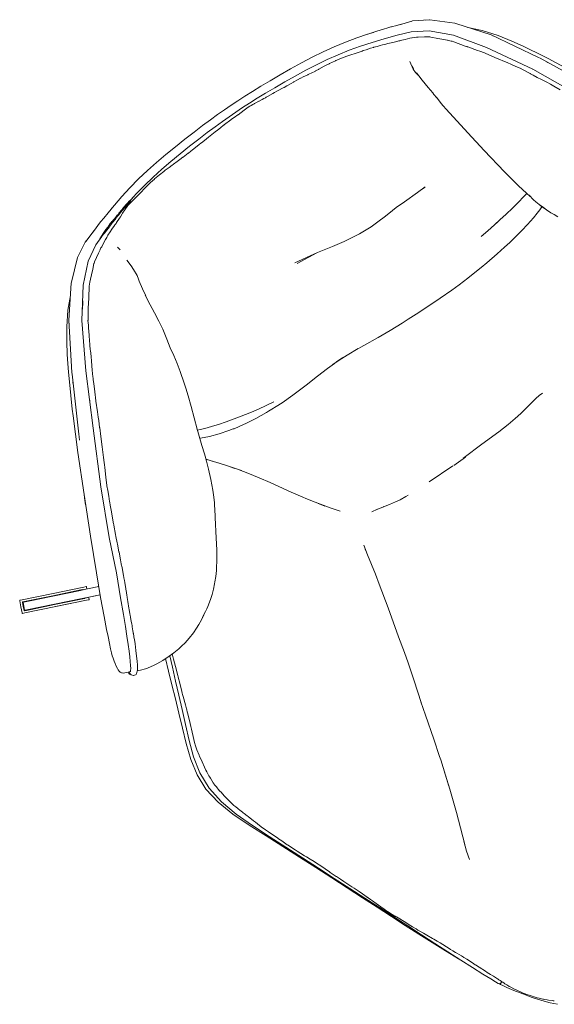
# Model space of a CAD drawing. Header units: millimetres. Extents: x -3388 to 301539, y -5590 to 54660.
# Tile 93 of 216: x 45390 to 45887, y 39979 to 40893. Entities that reach past the tile are written whole.
import ezdxf

# ---------------------------------------------------------------- set-up
doc = ezdxf.new("R2010")
doc.units = ezdxf.units.MM
doc.layers.add('G-IMPT', color=8, linetype='Continuous', lineweight=9)

# ---------------------------------------------------------------- blocks, each defined once
blk = doc.blocks.new('70_oth_wp_oorfauteuil - TakeALine_TK389_plattegrond_dwg-776754-4e verdieping - bouwdeel 3_ 4_ 5')
at = {"layer": 'G-IMPT'}
for p, q in [((-472.47, -48.38), (-471.11, -40.86)), ((-858.46, -49.44), (-856.25, -47.41)), ((-471.78, -56), (-472.22, -52.98)), ((-404.46, -49.44), (-406.68, -47.41)), ((-869.05, -64.21), (-869.62, -64.88)), ((-393.88, -64.2), (-393.3, -64.88)), ((-796.91, -88.85), (-796.57, -85.84)), ((-898.18, -114.47), (-896.97, -112.4)), ((-381.44, -110.73), (-381.41, -110.77)), ((-364.75, -114.47), (-365.95, -112.41)), ((-893.81, -135.64), (-894.29, -136.65)), ((-892.17, -132.45), (-893.3, -134.6)), ((-642.3, -139.7), (-662.91, -137.67)), ((-525.23, -145.29), (-530.2, -145.43)), ((-826.22, -214.65), (-824.61, -209.88)), ((-488.28, -210.02), (-488.76, -210.1)), ((-487.74, -209.94), (-488.12, -210.02)), ((-687.88, -233.96), (-678.22, -233.85)), ((-676.43, -233.86), (-683.58, -233.8)), ((-830.68, -245.6), (-834.56, -240.93)), ((-825.98, -251.43), (-833.97, -241.51)), ((-821.52, -257.08), (-827.2, -249.89)), ((-1026.79, -276.16), (-1053.89, -264.98)), ((-1025.07, -274.41), (-1048.99, -264.54)), ((-817.02, -262.95), (-822.06, -256.37)), ((-813.18, -268.13), (-819.58, -259.49)), ((-999.72, -287.28), (-1026.78, -276.08)), ((-996.78, -277.36), (-996.82, -277.61)), ((-999.95, -285.05), (-999.81, -284.84)), ((-999.95, -285.05), (-999.8, -284.84)), ((-771.23, -333.27), (-767.42, -338.76)), ((-1004.27, -366.69), (-1004.29, -366.85)), ((-1004.29, -366.87), (-1004.28, -366.77)), ((-734.11, -367.46), (-728.52, -368.4)), ((-633.58, -374), (-647.08, -374.36)), ((-758.97, -394.39), (-758.56, -392.83)), ((-940.94, -653.02), (-941.02, -652.82)), ((-937.32, -662.45), (-937.92, -660.87)), ((-933.08, -674.57), (-933.11, -674.51)), ((-929.32, -683.62), (-929.39, -683.45)), ((-929.14, -684.04), (-929.3, -683.69)), ((-878.77, -796.98), (-878.61, -796.88)), ((-878.77, -796.98), (-878.6, -796.88)), ((-878.24, -796.66), (-877.84, -796.53)), ((-877.84, -796.53), (-877.86, -796.49))]:
    blk.add_line(p, q, dxfattribs=at)
at = {"layer": 'G-IMPT', "flags": 128}
for points in [[(-778.76, 0.51), (-773.13, 2.17), (-763.16, 4.9), (-752.29, 7.56), (-741.12, 9.83), (-729.93, 11.68), (-718.7, 13.18), (-707.39, 14.42), (-696, 15.47), (-684.79, 16.33), (-674.04, 17.03), (-664.02, 17.57), (-655, 17.97), (-646.73, 18.23), (-638.97, 18.39), (-631.46, 18.43), (-623.95, 18.39), (-616.19, 18.23), (-607.93, 17.97), (-598.91, 17.57), (-588.89, 17.03), (-578.13, 16.33), (-566.92, 15.47), (-555.53, 14.42), (-544.23, 13.18), (-532.99, 11.68), (-521.8, 9.83), (-510.63, 7.56), (-499.76, 4.9), (-489.8, 2.17), (-484.17, 0.51)], [(-356.96, -157.83), (-380.46, -110.49), (-404.74, -69.78), (-423.94, -43.18), (-440.36, -27.19), (-454.69, -18.6), (-467.33, -14.08), (-479.09, -10.08), (-490.4, -6.49), (-501.41, -3.32), (-512.25, -0.6), (-523.06, 1.68), (-533.89, 3.56), (-544.79, 5.13), (-555.82, 6.44), (-567.04, 7.55), (-578.16, 8.48), (-588.88, 9.23), (-598.9, 9.8), (-607.92, 10.21), (-616.18, 10.46), (-623.95, 10.6), (-631.46, 10.63), (-638.97, 10.6), (-646.74, 10.46), (-655.01, 10.21), (-664.03, 9.8), (-674.04, 9.23), (-684.76, 8.48), (-695.88, 7.55), (-707.1, 6.44), (-718.13, 5.13), (-729.03, 3.56), (-739.86, 1.68), (-750.67, -0.6), (-756.87, -2.16)], [(-706.46, 2.95), (-706.72, 2.94), (-707.89, 2.88), (-711.38, 2.72), (-714.87, 2.65), (-715.97, 2.55), (-717.76, 2.4), (-722.87, 1.98), (-724.68, 1.82), (-728.67, 1.45), (-728.81, 1.44), (-733.61, 0.8), (-734.38, 0.7), (-736.72, 0.33), (-739.45, -0.31), (-742.68, -1.03), (-745.04, -1.55), (-747.35, -2.06), (-749.75, -2.48), (-750.18, -2.56), (-754.42, -3.38), (-760.89, -4.63), (-761.1, -4.68), (-763.08, -5.13), (-763.1, -5.13), (-767.64, -6.78), (-771.05, -8.16), (-771.85, -8.57), (-774.73, -10), (-776.05, -10.41), (-780.55, -12.27), (-781.49, -12.68), (-782.8, -13.14), (-783.01, -13.21), (-783.74, -13.47), (-787.72, -14.98), (-790.33, -16.07), (-793.9, -17.63), (-794.31, -17.82), (-795.11, -18.2), (-795.94, -18.6), (-798.05, -19.63), (-802.17, -21.82), (-804.6, -23.19), (-805.93, -23.74), (-807.33, -24.62), (-807.42, -24.68), (-810.37, -26.56), (-817.93, -31.24), (-818.22, -31.42), (-819.11, -31.96), (-819.37, -32.2), (-823.2, -35.84), (-827.04, -39.49), (-830.05, -42.37), (-832.18, -44.46), (-834.76, -47.02), (-836.63, -49.6), (-839.32, -53.41), (-839.46, -53.6), (-842.05, -57.16), (-843.21, -58.75), (-847.43, -64.45), (-848.03, -65.27), (-851.76, -70.45), (-853.23, -72.53), (-853.52, -72.93), (-855.62, -76.68), (-855.9, -77.16), (-856.77, -78.68), (-860.25, -84.73), (-863.03, -89.62), (-864.17, -91.65), (-864.66, -92.53), (-866.9, -96.62), (-867.18, -97.15), (-869.88, -102.24), (-871.98, -106.09)], [(-804.48, -7.65), (-799.25, -5.8), (-796.55, -4.84), (-795.52, -4.48), (-795.3, -4.42), (-795.05, -4.32), (-794.19, -4.05), (-792.12, -3.45), (-788.27, -2.3), (-782.03, -0.43), (-773.68, 1.99)], [(-674.62, 4.83), (-676.5, 4.75), (-678.78, 4.59), (-679.08, 4.57), (-684.44, 4.19), (-686.37, 4.04), (-689.19, 3.81), (-689.51, 3.8), (-695.51, 3.47), (-695.55, 3.47), (-699.02, 3.29), (-702.15, 3.13), (-706.46, 2.95)], [(-674.62, 4.83), (-673.77, 4.9), (-668.2, 5.33), (-665.15, 5.56), (-663.82, 5.66), (-663.46, 5.68), (-657.65, 6.16), (-654.87, 6.39), (-651.5, 6.66), (-647.66, 6.96), (-647.47, 6.97), (-646.66, 7), (-639.39, 7.26), (-639.38, 7.27), (-638.94, 7.28), (-634.19, 7.44), (-632.75, 7.5), (-631.46, 7.54), (-631.12, 7.55), (-624.03, 7.78), (-623.98, 7.78), (-622.51, 7.83), (-619.45, 7.93), (-617.53, 7.86), (-616.25, 7.79), (-614.52, 7.71), (-613.01, 7.64), (-612.53, 7.59), (-611.28, 7.44), (-608.04, 7.03), (-608.02, 7.03), (-607.97, 7.02), (-604.6, 6.71), (-602.88, 6.52), (-601.23, 6.39), (-600.44, 6.32), (-599.08, 6.21), (-593.26, 5.72), (-591.65, 5.59), (-589.12, 5.39), (-588.53, 5.34), (-582.46, 4.7), (-581.43, 4.59), (-578.52, 4.27), (-578.48, 4.26), (-574.1, 4.02), (-571.63, 3.85), (-571.53, 3.84), (-570.95, 3.8), (-567.41, 3.47), (-563.98, 3.14), (-563.83, 3.12), (-563.68, 3.1), (-561.26, 2.71), (-556.66, 1.97), (-556.53, 1.95), (-556.3, 1.92), (-552.03, 1.32), (-550.31, 1.08), (-549.52, 1.01), (-548.91, 0.97), (-548.77, 0.96), (-548.62, 0.95), (-548.06, 0.9), (-545.7, 0.67), (-545.37, 0.64), (-539.65, 0.04), (-538.41, -0.09), (-534.54, -0.58), (-534.23, -0.63), (-528.19, -1.57), (-527.85, -1.63), (-525.17, -2.11), (-523.84, -2.39), (-518.67, -3.53), (-517.86, -3.71), (-517.76, -3.74), (-513.24, -4.97), (-509.12, -6.16), (-509.11, -6.17), (-508.29, -6.4), (-507.31, -6.66), (-502.62, -7.91), (-501.47, -8.23), (-498.85, -8.99), (-494.7, -10.18), (-491.76, -11.11), (-491.52, -11.19), (-488.56, -12.19), (-485.75, -13.13), (-483.79, -13.8), (-480.64, -14.96), (-478.89, -15.63), (-474.37, -17.35), (-473.28, -17.71), (-470.77, -18.6), (-469.04, -19.24), (-468.53, -19.44), (-468.24, -19.55), (-466.38, -20.21), (-463.26, -21.38), (-461.14, -22.18), (-459.18, -22.89), (-457.41, -23.55), (-456.98, -23.71), (-454.92, -24.9), (-453.54, -25.63), (-452.14, -26.4), (-447.16, -29.49), (-446.38, -30.03), (-444.3, -31.33), (-443.72, -31.69), (-443.68, -31.72), (-443.12, -32.25), (-442.32, -33.02), (-437.74, -37.5), (-434.97, -40.28), (-431.37, -43.9), (-431.27, -44), (-428.78, -46.53), (-428.22, -47.1), (-427.08, -48.64), (-420.5, -57.66), (-419.82, -58.6), (-419.7, -58.76), (-419.59, -58.92), (-419.48, -59.07), (-419.36, -59.22), (-419.08, -59.6)], [(-458.44, -7.65), (-463.67, -5.8), (-466.37, -4.84), (-467.4, -4.48), (-467.62, -4.42), (-467.87, -4.32), (-468.74, -4.05), (-470.8, -3.45), (-474.66, -2.3), (-480.89, -0.43), (-489.25, 1.99)], [(-814.15, -10.83), (-804.98, -7.78), (-802.48, -6.95)], [(-753.81, -1.39), (-753.98, -1.42), (-755.18, -1.64), (-757.45, -2.06), (-758.37, -2.24), (-759.26, -2.42), (-760.23, -2.62), (-761.28, -2.85), (-761.31, -2.86), (-762.99, -3.28), (-764.03, -3.52), (-765.13, -3.81), (-765.36, -3.87), (-766.27, -4.12), (-767.46, -4.47), (-768.69, -4.83), (-769.94, -5.22), (-771.24, -5.62), (-772.3, -5.94), (-772.56, -6.02), (-773.91, -6.42), (-775.28, -6.81), (-776.3, -7.16), (-777.34, -7.51), (-778.79, -7.91), (-780.29, -8.32), (-781.87, -8.74), (-783.57, -9.22), (-783.71, -9.25), (-784.73, -9.54), (-786.03, -9.96), (-787.55, -10.49), (-789.38, -11.13), (-790.48, -11.52), (-791.49, -11.89), (-792.44, -12.23), (-794.7, -13.06), (-795.57, -13.4), (-797.02, -13.97), (-797.16, -14.03), (-799.24, -14.92), (-799.46, -15.02), (-801.84, -16.11), (-801.88, -16.13), (-802.71, -16.55), (-803.27, -16.82)], [(-756.87, -2.16), (-758.88, -3.02), (-758.96, -3.05), (-759.17, -3.11), (-761.39, -3.7), (-764.38, -4.73), (-766.75, -5.3), (-766.87, -5.33), (-772.44, -6.7), (-774.89, -7.44), (-776.52, -7.93), (-777.22, -8.18), (-777.84, -8.41), (-778.38, -8.61), (-780.23, -9.25), (-783.72, -10.36), (-785.16, -10.87), (-787.66, -11.7), (-788.95, -12.12), (-790.25, -12.54), (-792.09, -13.12), (-795.56, -14.18), (-796.63, -14.53), (-796.83, -14.6), (-798.66, -15.2), (-799.15, -15.35)], [(-448.77, -10.83), (-457.94, -7.78), (-460.44, -6.95)], [(-799.15, -15.35), (-808.24, -18.6), (-822.56, -27.19), (-838.98, -43.18), (-858.21, -69.81), (-881.09, -110.45), (-905.29, -158.48), (-929.86, -207.45), (-949.63, -250.81), (-962.61, -281.81), (-972.3, -303.15), (-978.82, -317.58), (-983.39, -327.66), (-987.29, -336.06), (-990.6, -342.99), (-993.42, -348.7), (-995.83, -353.39), (-997.95, -357.3), (-999.74, -360.44), (-1001.22, -362.81), (-1002.36, -364.39), (-1003.14, -365.21)], [(-922.07, -160.64), (-920.58, -157.7), (-919.47, -155.54), (-893.61, -105.96), (-892.76, -104.44), (-868.08, -62.58), (-846.94, -35.49), (-846.23, -34.7), (-828.9, -19.06), (-825.29, -17.03)], [(-828.18, -18.69), (-814.85, -11.05), (-813.63, -10.66)], [(-434.74, -18.69), (-448.07, -11.05), (-449.29, -10.66)], [(-340.85, -160.64), (-342.34, -157.7), (-343.45, -155.54), (-369.32, -105.96), (-370.16, -104.44), (-394.84, -62.58), (-415.98, -35.49), (-416.7, -34.7), (-434.02, -19.06), (-437.63, -17.03)], [(-931.42, -172.78), (-929.75, -169.3), (-914.37, -138.4), (-911.49, -132.81), (-899.67, -110.43), (-895.38, -102.56), (-889.32, -92.14), (-886.81, -87.95), (-880.85, -78.11), (-873.1, -66.72), (-863.56, -54.55), (-854.07, -44.62)], [(-472.22, -48.21), (-471.49, -45.34), (-472.47, -48.38)], [(-331.5, -172.78), (-333.18, -169.3), (-348.55, -138.4), (-351.43, -132.81), (-363.25, -110.43), (-367.55, -102.56), (-373.61, -92.14), (-376.11, -87.95), (-382.07, -78.11), (-389.83, -66.72), (-399.36, -54.55), (-408.85, -44.62)], [(-792.09, -46.6), (-791.89, -53.3), (-791.89, -57.15), (-792.32, -63.88), (-792.95, -67.24)], [(-472.47, -48.38), (-472.53, -52.23), (-471.69, -57.28)], [(-469.13, -82.74), (-469.81, -78.83), (-469.9, -76.87), (-470.58, -70.25), (-471.37, -61.55), (-472.02, -52.8)], [(-847.27, -55.05), (-848.96, -57.42), (-850.93, -60.16), (-851.81, -61.38)], [(-847.27, -55.05), (-848.9, -57.26), (-850.92, -60.08), (-851.81, -61.38)], [(-419.08, -59.6), (-413.42, -67.36), (-411.97, -69.35), (-409.35, -72.93), (-408.95, -73.57), (-406.96, -76.74), (-405.65, -78.65), (-403.59, -81.74), (-396.27, -92.74), (-394.73, -95.18), (-391.99, -99.65), (-389.87, -103.26), (-388.25, -106.17), (-384.81, -112.52), (-384.68, -112.77), (-383.33, -115.45), (-381.31, -119.25), (-379.22, -122.97), (-376.45, -128), (-374.67, -131.3), (-373.1, -134.49), (-370.08, -140.69)], [(-796.57, -85.84), (-796.25, -83.13), (-796.89, -88.61), (-796.57, -85.84), (-796.18, -83.3), (-795.01, -76.75), (-793.48, -69.14), (-792.95, -67.24)], [(-448.52, -207.24), (-449.65, -202.88), (-451.98, -192.93), (-452.84, -188.88), (-453.85, -183.92), (-455.66, -174.86), (-460.11, -148.04), (-463.57, -125.91), (-468.03, -96.27), (-468.54, -92.12), (-468.88, -89.2), (-469.16, -82.12)], [(-830.64, -228.14), (-830.62, -228.09), (-825.79, -213.32), (-818.74, -192.69), (-815.42, -182.73), (-813.3, -175.73), (-811.91, -171.04), (-808.96, -159.84), (-807.18, -152.36), (-805.41, -144.33), (-804.2, -136.55), (-802.41, -128.36), (-800.53, -118.46), (-800.02, -115.6), (-799.21, -110.23), (-798.15, -101.6), (-796.89, -88.61)], [(-871.98, -106.09), (-876.05, -113.28), (-878.82, -118.7), (-879.48, -120), (-880.13, -121.25), (-881.71, -124.31), (-885.32, -131.3), (-886.54, -133.69), (-887.66, -135.98), (-889.18, -139.06), (-893.58, -148.09), (-895.69, -152.49), (-897.03, -155.25), (-900.05, -161.3), (-900.11, -161.41), (-903.78, -168.76), (-908.09, -177.36), (-912.65, -186.36), (-914.72, -190.46), (-915.72, -192.44), (-916.85, -194.62), (-920.98, -202.61), (-924.49, -209.59), (-924.71, -210.03), (-926.44, -213.88), (-928.67, -218.72), (-930.75, -223.31), (-931.19, -224.26), (-932.26, -226.58), (-934.79, -232.29), (-934.84, -232.39), (-934.86, -232.44), (-939.28, -242.63), (-939.54, -243.21), (-939.79, -243.77), (-943.39, -251.86), (-944.09, -253.44), (-946.36, -258.97), (-946.83, -260.12), (-949.65, -266.89), (-949.84, -267.33), (-952.63, -273.92), (-954.07, -277.33), (-954.76, -278.95), (-954.92, -279.32), (-955.06, -279.68), (-955.47, -280.64), (-957.05, -284.46), (-958.44, -287.55), (-959.2, -289.27), (-959.94, -290.88), (-960.28, -291.62), (-961.25, -293.77), (-963.5, -298.59), (-963.88, -299.43), (-964.26, -300.26), (-964.28, -300.32), (-966.11, -304.27), (-966.32, -304.72), (-966.83, -305.86), (-968.06, -308.55), (-968.32, -309.12), (-968.56, -309.67), (-971.1, -315.37), (-971.64, -316.56), (-973.32, -320.31), (-973.85, -321.46), (-974.61, -323.09)], [(-893.3, -134.6), (-893.52, -135.03), (-893.81, -135.64)], [(-524.29, -145.16), (-533.38, -145.58), (-548.16, -146.15), (-557.57, -146.13), (-561.85, -146.52), (-564.18, -146.56), (-571.81, -147.24), (-577.45, -147.54), (-586.72, -147.77), (-592.35, -147.67), (-599.44, -147.25), (-606.96, -146.41), (-615.27, -145.16), (-626.95, -143), (-641.55, -139.83), (-664.14, -135.92)], [(-950.87, -213.33), (-948.12, -207.47), (-946.75, -204.6), (-929.75, -169.3)], [(-1003.2, -364.8), (-1003.86, -364.67), (-1005.1, -364.32), (-1006.5, -363.8), (-1007.91, -363.17), (-1009.17, -362.44), (-1010.12, -361.65), (-1010.55, -361.21), (-1011.15, -360.24), (-1011.45, -358.96), (-1011.45, -357.24), (-1011.37, -355.76), (-1011.07, -353.42), (-1010.56, -350.78), (-1010.08, -348.4), (-1009.46, -345.77), (-1008.76, -343.43), (-1007.9, -340.67), (-1006.54, -337.1), (-1004.62, -332.47), (-1002.11, -326.49), (-999.5, -320.15), (-994.78, -308.99), (-987.58, -292.64), (-977.94, -271.33), (-963.46, -240.04), (-946.75, -204.6)], [(-449.64, -202.93), (-452.46, -203.63), (-461.76, -205.63), (-463.44, -205.98), (-468.12, -206.87), (-476.25, -208.22), (-483.93, -209.41), (-486.73, -209.81), (-498.95, -211.47), (-507.12, -212.41)], [(-486.25, -209.74), (-486.61, -209.82), (-486.26, -209.74)], [(-445.81, -217.92), (-444.15, -222.51), (-442.9, -225.91), (-444.98, -220.32), (-445.81, -217.92), (-446.95, -214.09), (-447.61, -211.48), (-448.86, -205.67)], [(-826.02, -214.07), (-822.12, -215.68), (-817.41, -217.38), (-812.37, -218.99), (-807.03, -220.62), (-799.78, -222.6), (-786.73, -225.74), (-775.12, -228.25), (-768.15, -229.49), (-760.44, -230.75), (-752.61, -231.92)], [(-855.07, -286), (-850.79, -278.81), (-848.24, -274.13), (-845.36, -268.32), (-841.34, -259.18), (-837.68, -249.82), (-835.16, -242.77), (-833.64, -238.13), (-832.91, -235.82), (-830.62, -228.09)], [(-828.54, -221.71), (-827.95, -221.95), (-820.11, -225.08), (-811.18, -228.1), (-802.3, -230.69), (-797.87, -231.8), (-797.12, -231.99), (-792.07, -232.96), (-784.75, -234.26), (-780.61, -234.81), (-775.19, -235.53), (-763.75, -236.37), (-761.53, -236.5), (-757.9, -236.68), (-753.13, -236.84), (-746.69, -237), (-734.6, -236.77), (-718.97, -235.84), (-705.62, -234.92), (-694.03, -234.26), (-685.98, -233.94)], [(-663.03, -234.63), (-653.84, -235.35), (-638.79, -236.61), (-626.01, -237.5), (-613.02, -238.06), (-606.23, -238.27), (-594.66, -238.52), (-570.8, -238.66), (-557.48, -238.52), (-549, -238.23), (-538.92, -237.66), (-530.59, -237.04), (-523.06, -236.34), (-516.39, -235.67), (-503.67, -234.15), (-494.8, -232.88), (-488.2, -231.85), (-480.53, -230.52), (-472.58, -228.86), (-465.27, -227.21), (-457.11, -225.13), (-451.98, -223.64), (-448.18, -222.42), (-444.94, -221.32), (-444.65, -221.2)], [(-437.84, -237.07), (-439.6, -233.47), (-441.02, -230.41), (-442.9, -225.91)], [(-677.71, -233.85), (-671.75, -234.1), (-660.06, -234.82)], [(-1053.89, -264.98), (-1026.78, -276.16), (-999.67, -287.35), (-1026.78, -276.16), (-1053.89, -264.98), (-1055.84, -264.17), (-1055.84, -264.17), (-1055.97, -263.98), (-1055.89, -263.59), (-1053.72, -258.33), (-1051.54, -253.07), (-1051.33, -252.73), (-1051.11, -252.69), (-1051.1, -252.69), (-1049.15, -253.49), (-1022.05, -264.68), (-1049.15, -253.49), (-1022.04, -264.68), (-994.93, -275.86), (-993.02, -276.65), (-992.86, -276.86), (-992.94, -277.25), (-993.63, -278.93)], [(-1049.87, -255.35), (-1048.1, -256.08), (-1023.39, -266.28), (-1048.1, -256.08), (-1049.88, -255.35), (-1049.87, -255.35), (-1050.07, -255.36), (-1050.23, -255.59), (-1051.72, -259.19), (-1052.26, -260.51)], [(-1026.63, -274.13), (-1026.64, -274.13), (-1051.34, -263.94), (-1053.11, -263.21), (-1053.24, -263.06), (-1053.2, -262.79), (-1052.26, -260.52)], [(-1001.92, -284.33), (-1026.63, -274.13), (-1051.34, -263.94), (-1053.11, -263.21)], [(-1046.45, -265.59), (-1023.27, -275.16), (-999.86, -284.82), (-1000.22, -284.67), (-1000.47, -284.57), (-1001.69, -284.06), (-1025.8, -274.11), (-1049.92, -264.16), (-1051.36, -263.57), (-1052.11, -263.26), (-1051.36, -263.57)], [(-1026.5, -273.83), (-1050.75, -263.82), (-1026.5, -273.82), (-1002.25, -283.83), (-1000.5, -284.55)], [(-1024.2, -274.78), (-1047.88, -265), (-1048.99, -264.54), (-1050.27, -264.01), (-1049, -264.54), (-1026.3, -273.91)], [(-1048.1, -256.08), (-1023.39, -266.28), (-998.67, -276.48), (-996.93, -277.19)], [(-996.85, -277.6), (-1019.41, -268.29), (-1041.93, -259), (-1042.69, -258.69), (-1020.29, -267.93), (-996.85, -277.6), (-996.14, -277.9), (-1018.7, -268.59), (-983.3, -283.19)], [(-1023.51, -266.6), (-999.24, -276.62), (-997.58, -277.3)], [(-758.22, -350.6), (-763.59, -343.52), (-768.22, -337.27), (-772.93, -330.57), (-778.12, -322.83), (-779.61, -320.52), (-785.96, -310.56), (-797.38, -292.07), (-803.32, -282.72), (-809.66, -273.19), (-814.59, -266.23)], [(-997.28, -368.02), (-994.4, -369.27), (-990.11, -370.7), (-988, -371.2), (-984.49, -371.98), (-982.17, -372.35), (-978.61, -372.79), (-972.32, -373.25), (-965.27, -373.3), (-959.98, -373.1), (-954, -372.56), (-950.31, -372.04), (-945.84, -371.2), (-940.5, -369.87), (-934.27, -367.81), (-929.57, -365.91), (-926.07, -364.35), (-921.43, -362.06), (-917.03, -359.52), (-919.32, -360.7), (-913.93, -357.92), (-911.63, -356.58), (-909.6, -355.34), (-903.87, -351.12), (-900.1, -348.07), (-896.25, -344.65), (-892.79, -341.29), (-891.36, -339.79), (-888.02, -336.28), (-884.29, -331.84), (-883.05, -330.36), (-878.27, -323.92), (-873.22, -316.17), (-867.65, -307.07), (-857.78, -290.64), (-853.42, -283.23)], [(-996.81, -277.62), (-996.78, -277.36), (-996.93, -277.19)], [(-997.96, -285.6), (-998.43, -285.41), (-999.12, -285.12)], [(-983.22, -342.29), (-982.85, -341.45), (-982.25, -340.13), (-981.7, -338.97), (-981.36, -338.16), (-981.27, -337.94), (-981.19, -337.75), (-981.01, -337.32), (-980.8, -336.85), (-979.76, -334.5), (-979.47, -333.84), (-979.15, -333.14), (-978.39, -331.52), (-977.9, -330.45), (-977.43, -329.36), (-976.72, -327.76), (-976.38, -327.02), (-974.61, -323.09)], [(-983.22, -342.29), (-984.98, -345.98), (-987.83, -351.74), (-990.27, -356.49), (-992.4, -360.43), (-994.21, -363.58), (-995.68, -365.95), (-996.81, -367.53), (-997.6, -368.35), (-999.46, -369.95), (-999.97, -370.19), (-1002.36, -369.94), (-1002.65, -369.81), (-1004.17, -367.85), (-1004.3, -367.55), (-1004.35, -367.29), (-1004.33, -367.07), (-1004.09, -364.61)], [(-1004.34, -367.36), (-1004.72, -366.87), (-1004.98, -366.54), (-1005.14, -365.76), (-1005.05, -364.33)], [(-1003.2, -364.8), (-1003.14, -364.78), (-1002.72, -364.66), (-1002.51, -364.56)], [(-636.02, -373.7), (-634.93, -373.66), (-614.25, -372.6), (-594.91, -371.88), (-583.76, -371.2), (-575.29, -370.26), (-568.28, -369.21), (-558.32, -367.31), (-549.05, -365.67), (-544.86, -365.04), (-541.22, -364.7), (-544.85, -365.04)], [(-969.12, -373.28), (-973.29, -384.47), (-977.93, -396.93), (-982.58, -409.45), (-987.34, -422.23), (-992.3, -435.47), (-997.54, -449.35), (-1002.16, -463.88), (-1005.24, -479.01), (-1005.89, -494.76), (-1003.19, -511.09), (-998.02, -527.83), (-991.23, -544.82), (-983.7, -561.87), (-976.3, -578.82), (-969.03, -595.59), (-961.93, -612.11), (-955, -628.29), (-948.27, -644.07), (-941.72, -659.45), (-935.34, -674.41), (-929.13, -688.94), (-923.06, -703.06), (-917.09, -716.8), (-911.19, -730.22), (-905.32, -743.39), (-899.42, -756.35), (-898.32, -758.69)], [(-964.56, -373.28), (-968.42, -383.4), (-973.14, -395.83), (-977.91, -408.34), (-982.81, -421.13), (-987.97, -434.41), (-993.5, -448.48), (-998.52, -463.4), (-1002.03, -479.14), (-1003.04, -495.64), (-1000.56, -512.61), (-995.55, -529.7), (-988.93, -546.83), (-981.58, -563.9), (-974.33, -580.8), (-967.18, -597.52), (-960.16, -613.97), (-953.3, -630.08), (-946.61, -645.75), (-940.09, -661.01), (-933.73, -675.91), (-927.53, -690.47), (-921.47, -704.72), (-915.53, -718.67), (-909.71, -732.3), (-903.99, -745.62), (-898.36, -758.6), (-893.11, -770.56), (-888.57, -780.81), (-885.04, -788.65), (-882.81, -793.41), (-881.55, -795.92), (-881.01, -796.82), (-880.96, -797.01), (-880.86, -797.11), (-880.46, -797.93), (-879.25, -799.99), (-876.93, -803.67), (-873.07, -809.54), (-868.14, -816.76), (-862.63, -824.45), (-857, -831.78), (-851.74, -837.85), (-846.68, -842.9)], [(-961.73, -373.17), (-962.13, -374.26), (-963.43, -377.95), (-965.73, -384.48), (-968.6, -392.65), (-968.99, -393.75)], [(-730.78, -367.89), (-716.83, -371.02), (-710.89, -372.15), (-706.18, -372.81), (-700.15, -373.43), (-697.47, -373.67)], [(-722.19, -369.82), (-722.74, -369.72), (-722.16, -369.82)], [(-674.43, -374.4), (-648.01, -374.09), (-659.06, -374.28)], [(-795.18, -539.76), (-789.12, -519.51), (-784.49, -502.5), (-782.01, -492.77), (-778.35, -477.52), (-771.59, -449.9), (-765.95, -426.98), (-763.72, -417.2), (-759.9, -398.39), (-757.68, -388.86)], [(-994.64, -512.46), (-994.74, -512.08), (-994.88, -511.5), (-994.9, -511.39), (-995.18, -509.43), (-995.84, -504.89), (-996.04, -503.44), (-996.41, -500.7), (-996.49, -499.94), (-996.71, -498.07), (-997.01, -495.64), (-997.06, -495.23), (-996.97, -493.78), (-996.66, -488.6), (-996.59, -487.37), (-996.5, -485.93), (-996.42, -484.53), (-996.25, -481.75), (-996.13, -479.98), (-995.55, -477.13), (-994.44, -471.76), (-994.04, -468.57), (-993.69, -466.17), (-993.49, -465), (-993.47, -464.92), (-992.41, -459.73), (-991.1, -454.94), (-990.73, -453.7), (-990.48, -452.92), (-990.4, -452.73), (-989.42, -450.13), (-985.96, -441.09), (-985.02, -438.66), (-984.01, -436.09), (-980.66, -427.38), (-980.37, -426.52), (-980.05, -425.55), (-979.46, -423.85), (-979.05, -422.69), (-977.88, -419.3), (-975.32, -411.53), (-974.66, -409.66), (-974.23, -408.44), (-973.7, -406.96), (-970.15, -397.04), (-970.01, -396.65), (-968.99, -393.75)], [(-943.11, -648), (-944.16, -645.51), (-947.65, -637.28), (-949.07, -633.92), (-950.73, -629.8), (-950.89, -629.41), (-953.29, -623.3), (-953.61, -622.48), (-957.1, -613.51), (-957.13, -613.43), (-959.01, -609.1), (-960.1, -606.58), (-961.77, -602.7), (-963.46, -599.1), (-964.35, -597.15), (-967.82, -589.6), (-968.58, -587.94), (-969.35, -586.15), (-971.76, -580.52), (-972.08, -579.75), (-974.33, -573.96), (-975.61, -570.64), (-975.88, -569.93), (-976.07, -569.45), (-978.47, -563.41), (-979.78, -560.11), (-981, -557.05), (-982.78, -552.26), (-983.04, -551.52), (-983.08, -551.42), (-983.11, -551.33), (-983.14, -551.24), (-983.24, -550.93), (-983.41, -550.44), (-984.18, -548.12), (-984.9, -545.92), (-985.63, -543.69), (-987.54, -537.73), (-987.88, -536.73), (-989.05, -533.32), (-989.48, -532.09), (-989.63, -531.69), (-989.7, -531.52), (-989.76, -531.35), (-990.74, -528.52), (-991.36, -526.67), (-991.52, -526.19), (-992.19, -523.87), (-992.76, -521.79), (-992.77, -521.73), (-993.36, -519.02), (-994.16, -515.23), (-994.64, -512.46)], [(-817.21, -618.74), (-809.86, -594.17), (-808.95, -591.03), (-804.44, -574.76), (-798.52, -551.91), (-795, -539.13)], [(-835.26, -671.71), (-827.35, -649.71), (-824.98, -642.79), (-817.97, -621.41), (-812.65, -603.48)], [(-937.32, -662.45), (-940.94, -653.02), (-943.11, -648)], [(-929.39, -683.45), (-931.84, -677.16), (-932.08, -676.55), (-932.19, -676.26), (-932.27, -676.03), (-934.03, -671.22), (-935.46, -667.19), (-936.3, -665.04), (-937.32, -662.45)], [(-839.46, -685.61), (-837.26, -677.87), (-834.21, -668.78)], [(-929.14, -684.04), (-929.31, -683.65), (-929.39, -683.45)], [(-877.86, -796.49), (-877.89, -796.42), (-878.03, -796.11), (-878.1, -795.95), (-878.39, -795.26), (-878.61, -794.8), (-879.26, -793.4), (-879.51, -792.77), (-879.78, -792.15), (-881.56, -787.97), (-881.76, -787.52), (-882.86, -784.99), (-884.23, -781.82), (-885, -780.12), (-885.09, -779.91), (-887.96, -773.55), (-889.52, -769.87), (-889.57, -769.74), (-890.08, -768.55), (-890.39, -767.81), (-893.28, -761.03), (-894.61, -758.09), (-894.7, -757.89), (-895.7, -755.67), (-897.74, -751.24), (-898.04, -750.55), (-898.28, -750.05), (-899.49, -747.42), (-900.59, -745.02), (-901.29, -743.48), (-905.28, -734.7), (-906.65, -731.84), (-908.2, -728.62), (-908.92, -727.1), (-911.5, -721.63), (-913.11, -718.45), (-915.1, -714.51), (-915.47, -713.77), (-915.74, -713.21), (-916.54, -711.48), (-918.14, -707.94), (-919.6, -704.7), (-921.22, -701.12), (-925.51, -691.96), (-925.96, -690.96), (-926.12, -690.61), (-926.21, -690.41), (-929.05, -684.24), (-929.14, -684.04)], [(-881.01, -796.82), (-879.78, -797.06), (-879.77, -797.06), (-879.52, -797.1), (-879.53, -797.07), (-879.53, -797.07)], [(-880.85, -797.12), (-880.69, -797.15), (-880.47, -797.17), (-879.58, -797.28)], [(-877.82, -796.56), (-879.48, -797.23), (-878.24, -796.66), (-877.86, -796.49)], [(-878.77, -796.98), (-879.4, -797.3), (-879.41, -797.3)], [(-879.07, -796.92), (-878.49, -796.77), (-878.24, -796.66)], [(-877.84, -796.53), (-877.82, -796.56), (-877.84, -796.53)], [(-847.45, -838.58), (-848.38, -837.78), (-849.02, -837.2), (-851.59, -834.91), (-852.45, -834.07), (-853.91, -832.66), (-854.92, -831.66), (-855.37, -831.21), (-857.13, -829.28), (-857.76, -828.57), (-858.97, -827.22), (-860.19, -825.82), (-860.91, -824.91), (-861.08, -824.69), (-862.01, -823.51), (-863.91, -821.16), (-865.26, -819.46), (-866.8, -817.17), (-866.93, -816.99), (-867.8, -815.7), (-869.29, -813.47), (-869.66, -812.83), (-870.13, -811.93), (-871.18, -810.17), (-871.42, -809.77), (-872.03, -808.76), (-874.13, -805.01), (-874.47, -804.4), (-874.59, -804.16), (-874.66, -804), (-874.8, -803.67), (-875.73, -801.49), (-876.5, -799.71), (-876.82, -798.99), (-876.85, -798.9), (-877.39, -797.56), (-877.53, -797.24), (-877.83, -796.57)]]:
    blk.add_lwpolyline(points, dxfattribs=at)
for points in [[(-792.3, -33.62), (-792.08, -35.35), (-792.55, -31.7)], [(-1053.89, -264.98), (-1055.84, -264.17), (-1055.83, -264.18)], [(-1021.21, -267.55), (-1043.72, -258.26), (-1044.9, -257.78)]]:
    blk.add_lwpolyline(points, close=True, dxfattribs=at)
at = {"layer": 'G-IMPT'}
for points in [[(-1053.11, -263.21), (-1053.11, -263.21), (-1051.34, -263.94), (-1051.34, -263.94)], [(-1051.35, -263.94), (-1051.35, -263.94), (-1053.11, -263.21), (-1053.11, -263.21)], [(-1053.11, -263.21), (-1053.11, -263.21), (-1051.35, -263.94), (-1051.35, -263.94)], [(-1052.63, -262.95), (-1052.63, -262.95), (-1052.59, -262.71), (-1052.59, -262.71)], [(-1052.5, -263.1), (-1052.5, -263.1), (-1052.63, -262.95), (-1052.63, -262.95)], [(-1052.59, -262.71), (-1052.59, -262.71), (-1051.23, -259.39), (-1051.23, -259.39)], [(-1052.49, -263.1), (-1052.49, -263.1), (-1052.5, -263.1), (-1052.5, -263.1)], [(-1051.36, -263.57), (-1051.36, -263.57), (-1052.49, -263.1), (-1052.49, -263.1)], [(-1052.49, -263.1), (-1052.49, -263.1), (-1051.36, -263.57), (-1051.36, -263.57)], [(-1052.39, -263.14), (-1052.39, -263.14), (-1052.49, -263.1), (-1052.49, -263.1)], [(-1050.75, -263.82), (-1050.75, -263.82), (-1052.39, -263.14), (-1052.39, -263.14)], [(-1051.34, -263.94), (-1051.34, -263.94), (-1026.63, -274.13), (-1026.63, -274.13)], [(-1051.23, -259.39), (-1051.23, -259.39), (-1049.86, -256.08), (-1049.86, -256.08)], [(-1026.48, -273.83), (-1026.48, -273.83), (-1050.75, -263.82), (-1050.75, -263.82)], [(-1049.86, -256.08), (-1049.86, -256.08), (-1049.71, -255.88), (-1049.71, -255.88)], [(-1049.71, -255.88), (-1049.71, -255.88), (-1049.52, -255.87), (-1049.52, -255.87)], [(-1049.52, -255.87), (-1049.52, -255.87), (-1047.77, -256.59), (-1047.77, -256.59)], [(-1049.5, -255.88), (-1049.5, -255.88), (-1049.41, -255.92), (-1049.41, -255.92)], [(-1047.77, -256.59), (-1047.77, -256.59), (-1049.5, -255.88), (-1049.5, -255.88)], [(-1049.41, -255.92), (-1049.41, -255.92), (-1047.75, -256.6), (-1047.75, -256.6)], [(-1023.51, -266.6), (-1023.51, -266.6), (-1047.77, -256.59), (-1047.77, -256.59)], [(-1047.77, -256.59), (-1047.77, -256.59), (-1023.51, -266.6), (-1023.51, -266.6)], [(-1047.75, -256.6), (-1047.75, -256.6), (-1023.31, -266.68), (-1023.31, -266.68)], [(-1046.94, -256.93), (-1046.94, -256.93), (-1046.02, -257.31), (-1046.02, -257.31)], [(-1022.82, -266.89), (-1022.82, -266.89), (-1046.94, -256.93), (-1046.94, -256.93)], [(-1046.02, -257.31), (-1046.02, -257.31), (-1022.09, -267.19), (-1022.09, -267.19)], [(-1047.67, -265.09), (-1047.67, -265.09), (-1046.45, -265.59), (-1046.45, -265.59)], [(-1046.7, -265.49), (-1046.7, -265.49), (-1047.67, -265.09), (-1047.67, -265.09)], [(-1046.45, -265.59), (-1046.45, -265.59), (-1045.67, -265.92), (-1045.67, -265.92)], [(-1045.67, -265.92), (-1045.67, -265.92), (-1044.91, -266.23), (-1044.91, -266.23)], [(-1045.49, -265.99), (-1045.49, -265.99), (-986.53, -290.32), (-986.53, -290.32)], [(-986.53, -290.32), (-986.53, -290.32), (-1045.49, -265.99), (-1045.49, -265.99)], [(-1044.91, -266.23), (-1044.91, -266.23), (-986.53, -290.32), (-986.53, -290.32)], [(-1002.22, -283.84), (-1002.22, -283.84), (-1026.48, -273.83), (-1026.48, -273.83)], [(-1023.31, -266.68), (-1023.31, -266.68), (-999.1, -276.67), (-999.1, -276.67)], [(-998.7, -276.84), (-998.7, -276.84), (-1022.82, -266.89), (-1022.82, -266.89)], [(-1022.09, -267.19), (-1022.09, -267.19), (-1021.21, -267.55), (-1021.21, -267.55)], [(-1021.21, -267.55), (-1021.21, -267.55), (-997.53, -277.32), (-997.53, -277.32)], [(-999.69, -287.34), (-999.69, -287.34), (-1026.78, -276.16), (-1026.78, -276.16)], [(-1026.63, -274.13), (-1026.63, -274.13), (-1001.92, -284.33), (-1001.92, -284.33)], [(-986.53, -290.32), (-986.53, -290.32), (-1021.68, -275.82), (-1021.68, -275.82)], [(-999.25, -276.61), (-999.25, -276.61), (-997.53, -277.32), (-997.53, -277.32)], [(-997.53, -277.32), (-997.53, -277.32), (-999.25, -276.61), (-999.25, -276.61)], [(-999.1, -276.67), (-999.1, -276.67), (-998.7, -276.84), (-998.7, -276.84)], [(-998.68, -276.47), (-998.68, -276.47), (-996.93, -277.19), (-996.93, -277.19)], [(-996.93, -277.19), (-996.93, -277.19), (-998.68, -276.47), (-998.68, -276.47)], [(-996.78, -277.36), (-996.78, -277.36), (-996.93, -277.19), (-996.93, -277.19)], [(-992.99, -276.67), (-992.99, -276.67), (-994.94, -275.86), (-994.94, -275.86)], [(-993.02, -276.65), (-993.02, -276.65), (-992.86, -276.86), (-992.86, -276.86)], [(-993.01, -276.66), (-993.01, -276.66), (-993.02, -276.65), (-993.02, -276.65)], [(-993.02, -276.65), (-993.02, -276.65), (-993.01, -276.66), (-993.01, -276.66)], [(-992.86, -276.86), (-992.86, -276.86), (-992.99, -276.67), (-992.99, -276.67)], [(-1001.92, -284.33), (-1001.92, -284.33), (-1000.18, -285.05), (-1000.18, -285.05)], [(-1001.92, -284.33), (-1001.92, -284.33), (-1000.18, -285.05), (-1000.18, -285.05)], [(-1000.18, -285.05), (-1000.18, -285.05), (-1001.92, -284.33), (-1001.92, -284.33)], [(-1000.18, -285.05), (-1000.18, -285.05), (-999.95, -285.05), (-999.95, -285.05)], [(-997.73, -288.15), (-997.73, -288.15), (-999.69, -287.34), (-999.69, -287.34)], [(-999.68, -287.35), (-999.68, -287.35), (-997.75, -288.14), (-997.75, -288.14)], [(-997.73, -288.15), (-997.73, -288.15), (-999.68, -287.35), (-999.68, -287.35)], [(-997.75, -288.14), (-997.75, -288.14), (-997.73, -288.15), (-997.73, -288.15)], [(-997.5, -288.1), (-997.5, -288.1), (-997.73, -288.15), (-997.73, -288.15)], [(-997.73, -288.15), (-997.73, -288.15), (-997.5, -288.1), (-997.5, -288.1)], [(-997.5, -288.1), (-997.5, -288.1), (-997.73, -288.15), (-997.73, -288.15)], [(-997.28, -287.77), (-997.28, -287.77), (-997.5, -288.1), (-997.5, -288.1)], [(-996.62, -286.16), (-996.62, -286.16), (-997.28, -287.77), (-997.28, -287.77)]]:
    blk.add_open_spline(points, degree=3, dxfattribs=at)
blk = doc.blocks.new('70_oth_wp_oorfauteuil - 70_oth_wp_oorfauteuil-776755-4e verdieping - bouwdeel 3_ 4_ 5')
blk.add_blockref('70_oth_wp_oorfauteuil - TakeALine_TK389_plattegrond_dwg-776754-4e verdieping - bouwdeel 3_ 4_ 5', (643.36, 486.02))
blk = doc.blocks.new('Stadhuis Zoetermeer_OTH_interieur_rvt-1-4e verdieping - bouwdeel 3_ 4_ 5')
at = {"color": 8, "lineweight": 9, "rotation": 34.00000000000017}
blk.add_blockref('70_oth_wp_oorfauteuil - 70_oth_wp_oorfauteuil-776755-4e verdieping - bouwdeel 3_ 4_ 5', (45858.83, 40388.75), dxfattribs=at)

msp = doc.modelspace()

# ---------------------------------------------------------------- block references
at = {"lineweight": 5}
msp.add_blockref('Stadhuis Zoetermeer_OTH_interieur_rvt-1-4e verdieping - bouwdeel 3_ 4_ 5', (0, 0), dxfattribs=at)

doc.saveas('drawing.dxf')
